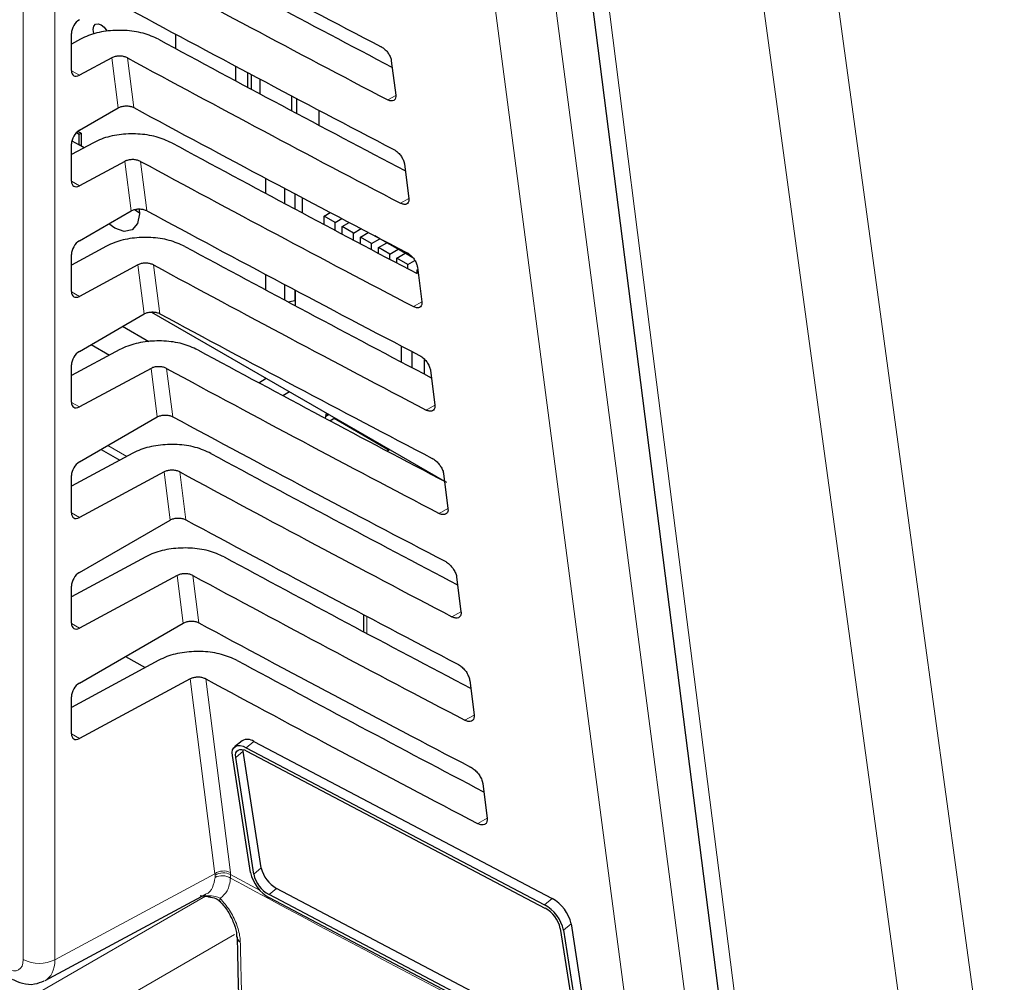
# Paper-space layout 'Blatt2' of a CAD drawing. Header units: millimetres. Extents: x 5 to 418, y 2 to 292.
# Tile 33 of 59: x 126 to 137, y 141 to 152. Entities that reach past the tile are written whole.
import ezdxf

# ---------------------------------------------------------------- set-up
doc = ezdxf.new("R2010")
doc.units = ezdxf.units.MM

psp = doc.layouts.new('Blatt2')

# ---------------------------------------------------------------- linework, layer by layer
at = {"color": 7, "linetype": 'Continuous', "lineweight": 18}
for p, q in [((126.464, 141.652), (126.464, 158.731)), ((126.814, 158.729), (126.814, 141.65)), ((127.515, 151.087), (127.445, 151.642)), ((127.619, 151.641), (127.688, 151.09)), ((126.997, 151.499), (127.086, 151.448)), ((130.592, 151.226), (130.503, 151.176)), ((127.66, 149.946), (127.59, 150.495)), ((127.763, 150.494), (127.832, 149.949)), ((126.997, 150.275), (127.086, 150.224)), ((130.736, 150.082), (130.645, 150.031)), ((127.804, 148.804), (127.735, 149.348)), ((127.908, 149.347), (127.977, 148.807)), ((126.997, 149.05), (127.086, 148.999)), ((130.881, 148.938), (130.788, 148.886)), ((127.948, 147.663), (127.88, 148.201)), ((128.053, 148.201), (128.121, 147.666)), ((126.997, 147.825), (127.086, 147.774)), ((131.026, 147.794), (130.93, 147.74)), ((127.4, 147.346), (127.61, 147.225)), ((128.092, 146.521), (128.025, 147.054)), ((128.198, 147.054), (128.265, 146.524)), ((126.997, 146.6), (127.086, 146.549)), ((131.171, 146.649), (131.072, 146.595)), ((128.236, 145.38), (128.17, 145.907)), ((128.343, 145.907), (128.409, 145.383)), ((131.315, 145.505), (131.215, 145.449)), ((126.997, 145.375), (127.086, 145.324)), ((130.272, 145.453), (130.272, 145.264)), ((128.587, 142.603), (128.315, 144.76)), ((128.488, 144.76), (128.759, 142.617)), ((131.46, 144.361), (131.357, 144.304)), ((126.997, 144.151), (127.086, 144.1)), ((129.02, 144.068), (128.936, 143.999)), ((128.901, 143.96), (128.818, 143.891)), ((131.605, 143.217), (131.5, 143.158)), ((129.102, 142.666), (129.018, 142.597)), ((126.814, 141.65), (128.587, 142.603)), ((128.59, 142.585), (128.587, 142.603)), ((128.59, 142.562), (128.59, 142.585)), ((128.759, 142.617), (128.761, 142.594)), ((128.761, 142.594), (129.088, 142.418)), ((128.761, 142.594), (128.762, 142.554)), ((129.271, 142.44), (129.188, 142.371)), ((126.461, 141.187), (128.482, 142.354)), ((128.463, 142.363), (128.506, 142.359)), ((132.324, 142.328), (132.24, 142.259)), ((132.536, 142.046), (132.452, 141.978)), ((128.804, 141.928), (126.726, 140.728))]:
    psp.add_line(p, q, dxfattribs=at)
at = {"color": 7, "linetype": 'Continuous', "lineweight": 25}
for p, q in [((126.997, 151.501), (126.997, 151.913)), ((127.098, 151.849), (126.997, 151.795)), ((128.151, 151.905), (128.151, 151.746)), ((127.445, 151.642), (127.086, 151.448)), ((130.543, 151.609), (130.592, 151.228)), ((128.819, 151.387), (128.819, 151.549)), ((128.949, 151.48), (128.949, 151.317)), ((128.993, 151.294), (128.993, 151.456)), ((129.084, 151.408), (129.084, 151.245)), ((129.44, 151.056), (129.44, 151.22)), ((129.493, 151.192), (129.493, 151.027)), ((127.086, 150.84), (127.515, 151.087)), ((129.74, 151.061), (129.74, 150.896)), ((127.07, 150.829), (127.107, 150.808)), ((127.002, 150.724), (127.084, 150.677)), ((127.053, 150.813), (127.084, 150.795)), ((127.084, 150.795), (127.107, 150.808)), ((127.084, 150.677), (127.084, 150.795)), ((127.107, 150.808), (127.107, 150.664)), ((127.243, 150.702), (126.997, 150.57)), ((126.997, 150.276), (126.997, 150.688)), ((127.138, 150.646), (127.084, 150.677)), ((127.59, 150.495), (127.086, 150.224)), ((130.688, 150.465), (130.736, 150.084)), ((129.147, 150.309), (129.147, 150.142)), ((129.361, 150.028), (129.361, 150.196)), ((129.475, 150.136), (129.475, 149.967)), ((129.555, 150.093), (129.555, 149.924)), ((127.086, 149.615), (127.66, 149.946)), ((127.704, 149.958), (127.753, 149.923)), ((129.797, 149.889), (129.866, 149.929)), ((129.797, 149.796), (129.797, 149.889)), ((129.92, 149.817), (129.797, 149.889)), ((129.92, 149.817), (129.996, 149.861)), ((129.92, 149.73), (129.92, 149.817)), ((129.998, 149.773), (130.077, 149.818)), ((130.122, 149.701), (129.998, 149.773)), ((129.998, 149.689), (129.998, 149.773)), ((130.122, 149.701), (130.207, 149.75)), ((130.122, 149.624), (130.122, 149.701)), ((130.2, 149.656), (130.288, 149.707)), ((130.324, 149.585), (130.2, 149.656)), ((130.2, 149.582), (130.2, 149.656)), ((130.324, 149.585), (130.415, 149.638)), ((130.415, 149.638), (130.36, 149.67)), ((130.415, 149.638), (130.415, 149.641)), ((130.428, 149.634), (130.775, 149.434)), ((127.388, 149.555), (126.997, 149.346)), ((130.324, 149.517), (130.324, 149.585)), ((130.401, 149.54), (130.493, 149.593)), ((130.401, 149.476), (130.401, 149.54)), ((130.525, 149.468), (130.401, 149.54)), ((130.493, 149.593), (130.493, 149.597)), ((130.617, 149.522), (130.493, 149.593)), ((130.525, 149.468), (130.617, 149.522)), ((130.617, 149.522), (130.617, 149.525)), ((126.997, 149.052), (126.997, 149.463)), ((130.525, 149.411), (130.525, 149.468)), ((130.603, 149.424), (130.695, 149.477)), ((130.727, 149.352), (130.603, 149.424)), ((130.603, 149.37), (130.603, 149.424)), ((130.695, 149.477), (130.695, 149.48)), ((130.781, 149.427), (130.695, 149.477)), ((127.735, 149.348), (127.086, 148.999)), ((130.727, 149.352), (130.803, 149.396)), ((130.727, 149.305), (130.727, 149.352)), ((130.829, 149.293), (130.836, 149.297)), ((130.829, 149.251), (130.829, 149.293)), ((130.833, 149.321), (130.881, 148.94)), ((129.147, 149.244), (129.147, 149.073)), ((129.361, 148.959), (129.361, 149.131)), ((129.475, 149.071), (129.475, 148.955)), ((129.479, 149.068), (129.479, 148.895)), ((129.399, 148.938), (129.475, 148.955)), ((129.473, 148.955), (129.479, 148.951)), ((129.475, 148.955), (129.479, 148.96)), ((127.086, 148.39), (127.804, 148.804)), ((127.886, 148.825), (131.133, 146.951)), ((127.854, 148.497), (127.563, 148.665)), ((127.215, 148.465), (127.419, 148.347)), ((130.655, 148.272), (130.655, 148.45)), ((127.533, 148.409), (126.997, 148.121)), ((130.774, 148.209), (130.774, 148.387)), ((130.907, 148.306), (130.907, 148.139)), ((126.997, 147.827), (126.997, 148.239)), ((127.88, 148.201), (127.086, 147.774)), ((129.075, 148.042), (129.156, 148.093)), ((130.978, 148.177), (131.026, 147.796)), ((129.414, 147.943), (129.342, 147.899)), ((127.086, 147.165), (127.948, 147.663)), ((129.813, 147.648), (129.826, 147.705)), ((129.853, 147.69), (129.818, 147.67)), ((129.824, 147.697), (129.845, 147.685)), ((129.861, 147.622), (129.916, 147.654)), ((129.908, 147.649), (130.519, 147.296)), ((127.678, 147.262), (126.997, 146.896)), ((127.327, 147.304), (127.534, 147.184)), ((130.528, 147.301), (130.499, 147.284)), ((126.997, 146.602), (126.997, 147.014)), ((128.025, 147.054), (127.086, 146.549)), ((131.122, 147.033), (131.17, 146.651)), ((127.086, 145.94), (128.092, 146.521)), ((127.822, 146.115), (126.997, 145.671)), ((128.17, 145.907), (127.086, 145.324)), ((131.267, 145.889), (131.315, 145.507)), ((126.997, 145.377), (126.997, 145.789)), ((130.236, 145.473), (130.236, 145.283)), ((127.086, 144.715), (128.236, 145.38)), ((127.967, 144.968), (126.997, 144.446)), ((127.598, 145.011), (127.815, 144.886)), ((128.315, 144.76), (127.086, 144.1)), ((131.412, 144.745), (131.46, 144.363)), ((126.997, 144.152), (126.997, 144.564)), ((128.889, 144.076), (128.806, 144.007)), ((129.02, 144.068), (132.324, 142.328)), ((128.901, 143.96), (128.9, 143.978)), ((129.102, 142.666), (128.901, 143.96)), ((128.936, 143.999), (132.24, 142.259)), ((128.942, 143.962), (132.246, 142.222)), ((128.981, 142.616), (128.781, 143.911)), ((129.018, 142.597), (128.818, 143.891)), ((131.556, 143.6), (131.605, 143.219)), ((132.575, 140.7), (129.271, 142.44)), ((126.705, 141.418), (128.488, 142.376)), ((128.424, 142.361), (128.538, 142.348)), ((132.492, 140.632), (129.188, 142.371)), ((132.498, 140.595), (129.193, 142.335)), ((132.416, 141.997), (132.616, 140.702)), ((132.452, 141.978), (132.653, 140.683)), ((132.536, 142.046), (132.736, 140.752))]:
    psp.add_line(p, q, dxfattribs=at)
at = {"color": 7, "linetype": 'Continuous', "lineweight": 18, "flags": 128}
for points in [[(132.157, 153.802), (133.042, 147.037), (133.926, 140.277)], [(133.262, 140.223), (133.163, 140.981), (132.766, 144.012), (131.492, 153.749)], [(132.844, 153.064), (132.964, 152.124), (133.443, 148.367), (133.922, 144.61), (134.555, 139.651)], [(136.516, 138.683), (136.387, 139.627), (135.871, 143.402), (135.355, 147.177), (134.675, 152.158)], [(135.495, 152.232), (135.964, 148.803), (136.432, 145.375), (137.337, 138.757)], [(128.642, 142.298), (128.64, 142.3), (128.639, 142.307), (128.641, 142.317), (128.646, 142.33)]]:
    psp.add_lwpolyline(points, dxfattribs=at)
at = {"color": 7, "linetype": 'Continuous', "lineweight": 25, "flags": 128}
for points in [[(132.631, 153.324), (132.788, 152.095), (134.342, 139.912)], [(127.247, 151.904), (127.244, 151.912), (127.237, 151.956), (127.244, 151.992), (127.264, 152.014), (127.293, 152.02), (127.327, 152.008), (127.362, 151.98), (127.391, 151.941), (127.393, 151.937)], [(127.748, 149.966), (127.751, 149.914), (127.73, 149.805), (127.671, 149.736), (127.582, 149.719), (127.477, 149.756), (127.412, 149.803)], [(128.781, 143.911), (128.779, 143.945), (128.784, 143.974), (128.796, 143.997), (128.815, 144.013), (128.839, 144.022), (128.868, 144.022), (128.901, 144.014), (128.936, 143.999)], [(128.818, 143.891), (128.816, 143.919), (128.82, 143.942), (128.83, 143.961), (128.845, 143.973), (128.864, 143.98), (128.887, 143.98), (128.914, 143.974), (128.942, 143.962)]]:
    psp.add_lwpolyline(points, dxfattribs=at)
at = {"color": 7, "linetype": 'Continuous', "lineweight": 25}
for centre, radius, start, end in [((128.948, 143.971), 0.12, 53.5619, 119.3247), ((129.439, 142.744), 0.347, 192.9984, 240.9877), ((129.404, 142.714), 0.434, 193.0015, 240.9848), ((129.356, 142.675), 0.347, 193.003, 240.9831), ((132.114, 141.949), 0.434, 12.999, 60.9862), ((132.03, 141.88), 0.434, 13.0003, 60.9851), ((132.078, 141.919), 0.347, 13.0013, 60.9838), ((128.893, 141.906), 0.0637, 183.7243, 247.9723)]:
    psp.add_arc(centre, radius, start, end, dxfattribs=at)
at = {"color": 7, "linetype": 'Continuous', "lineweight": 18}
for centre, radius, start, end in [((128.685, 142.458), 0.175, 65.1085, 124.1393), ((128.683, 142.444), 0.169, 62.5816, 123.4063), ((128.669, 142.406), 0.174, 57.9393, 117.0015), ((247.364, 362.274), 249.687, 241.64024, 242.8084), ((126.641, 141.994), 0.385, 242.6564, 296.7665)]:
    psp.add_arc(centre, radius, start, end, dxfattribs=at)
at = {"color": 7, "linetype": 'Continuous', "lineweight": 25}
for centre, major_axis, ratio, start_param, end_param in [((298.312, 262.345), (250.093, 3.848), 0.587275, 3.950986, 3.967453), ((297.489, 254.136), (248.322, -3.689), 0.567125, 3.968625, 3.983579), ((297.488, 254.136), (248.827, -3.696), 0.567125, 3.968623, 3.985166), ((298.312, 261.12), (249.892, 3.845), 0.587275, 3.951027, 3.967493), ((127.087, 151.963), (0.064, 0.107), 0.587369, 0.811807, 2.36515), ((297.489, 252.912), (248.122, -3.686), 0.567125, 3.968666, 3.983632), ((297.488, 252.911), (248.626, -3.693), 0.567125, 3.968664, 3.985207), ((127.087, 151.551), (0.064, 0.107), 0.587369, 2.36515, 3.918493), ((298.311, 259.895), (249.691, 3.842), 0.587275, 3.951067, 3.967532), ((127.087, 150.738), (0.064, 0.107), 0.587369, 0.811807, 2.36515), ((297.49, 251.687), (247.921, -3.683), 0.567125, 3.968707, 3.983625), ((297.489, 251.687), (248.425, -3.69), 0.567125, 3.968705, 3.985247), ((127.087, 150.327), (0.064, 0.107), 0.587369, 2.36515, 3.918493), ((298.311, 258.67), (249.491, 3.839), 0.587275, 3.951108, 3.967572), ((127.087, 149.514), (0.064, 0.107), 0.587369, 0.811807, 2.36515), ((297.49, 250.462), (247.72, -3.68), 0.567125, 3.968748, 3.983739), ((297.489, 250.462), (248.225, -3.687), 0.567125, 3.968746, 3.985287), ((127.087, 149.102), (0.064, 0.107), 0.587369, 2.36515, 3.918493), ((298.311, 257.445), (249.29, 3.836), 0.587275, 3.951149, 3.967612), ((127.087, 148.289), (0.064, 0.107), 0.587369, 0.811807, 2.36515), ((297.49, 249.238), (247.519, -3.677), 0.567125, 3.968789, 3.983923), ((297.489, 249.237), (248.024, -3.684), 0.567125, 3.968787, 3.985327), ((127.087, 147.877), (0.064, 0.107), 0.587369, 2.36515, 3.918493), ((298.31, 256.22), (249.089, 3.833), 0.587275, 3.951189, 3.967652), ((297.491, 248.013), (247.319, -3.674), 0.567125, 3.96883, 3.983847), ((127.087, 147.064), (0.064, 0.107), 0.587369, 0.811807, 2.36515), ((297.49, 248.013), (247.823, -3.681), 0.567125, 3.968828, 3.985368), ((127.087, 146.652), (0.064, 0.107), 0.587369, 2.36515, 3.918493), ((298.31, 254.995), (248.888, 3.83), 0.587275, 3.95123, 3.967692), ((297.491, 246.789), (247.118, -3.671), 0.567125, 3.968872, 3.983901), ((127.087, 145.839), (0.064, 0.107), 0.587369, 0.811807, 2.36515), ((297.49, 246.788), (247.622, -3.679), 0.567125, 3.96887, 3.985408), ((127.087, 145.427), (0.064, 0.107), 0.587369, 2.36515, 3.918493), ((298.31, 253.77), (248.688, 3.827), 0.587275, 3.951271, 3.967733), ((297.491, 245.564), (246.917, -3.668), 0.567125, 3.968913, 3.983955), ((127.087, 144.614), (0.064, 0.107), 0.587369, 0.811807, 2.36515), ((297.49, 245.564), (247.422, -3.676), 0.567125, 3.968911, 3.985449), ((127.087, 144.203), (0.064, 0.107), 0.587369, 2.36515, 3.918493)]:
    psp.add_ellipse(centre, major_axis=major_axis, ratio=ratio, start_param=start_param, end_param=end_param, dxfattribs=at)
at = {"color": 7, "linetype": 'Continuous', "lineweight": 18}
for centre, major_axis, ratio, start_param, end_param in [((126.287, 141.754), (-0.125, 0.217), 0.577206, 2.356428, 3.92692), ((126.464, 141.856), (-0.243, 0.437), 0.577293, 3.119125, 3.935643)]:
    psp.add_ellipse(centre, major_axis=major_axis, ratio=ratio, start_param=start_param, end_param=end_param, dxfattribs=at)
at = {"color": 7, "linetype": 'Continuous', "lineweight": 25}
for points, knots in [([(127.964, 151.847), (127.909, 151.872), (127.798, 151.921), (127.588, 151.951), (127.377, 151.943), (127.209, 151.903), (127.127, 151.863), (127.098, 151.849)], [0, 0, 0, 0, 0.21879, 0.437535, 0.657517, 0.879915, 1, 1, 1, 1]), ([(130.429, 151.766), (130.434, 151.763), (130.45, 151.754), (130.477, 151.732), (130.507, 151.697), (130.53, 151.657), (130.541, 151.627), (130.543, 151.612), (130.543, 151.609)], [0, 0, 0, 0, 0.084717, 0.296936, 0.510435, 0.72608, 0.943286, 1, 1, 1, 1]), ([(127.619, 151.641), (127.607, 151.646), (127.585, 151.656), (127.543, 151.662), (127.501, 151.66), (127.468, 151.652), (127.451, 151.644), (127.445, 151.642)], [0, 0, 0, 0, 0.218786, 0.437523, 0.657517, 0.879914, 1, 1, 1, 1]), ([(130.592, 151.228), (130.592, 151.223), (130.593, 151.207), (130.588, 151.184), (130.571, 151.166), (130.544, 151.162), (130.52, 151.168), (130.506, 151.175), (130.503, 151.176)], [0, 0, 0, 0, 0.089117, 0.305979, 0.521492, 0.734872, 0.946732, 1, 1, 1, 1]), ([(127.515, 151.087), (127.527, 151.093), (127.549, 151.103), (127.591, 151.11), (127.634, 151.109), (127.667, 151.101), (127.683, 151.093), (127.688, 151.09)], [0, 0, 0, 0, 0.2236346, 0.4472837, 0.670248, 0.8917936, 1, 1, 1, 1]), ([(128.109, 150.7), (128.054, 150.725), (127.942, 150.774), (127.733, 150.804), (127.522, 150.796), (127.354, 150.756), (127.272, 150.716), (127.243, 150.702)], [0, 0, 0, 0, 0.218795, 0.437545, 0.657532, 0.879936, 1, 1, 1, 1]), ([(130.571, 150.625), (130.576, 150.623), (130.592, 150.614), (130.621, 150.59), (130.652, 150.554), (130.675, 150.514), (130.685, 150.483), (130.688, 150.468), (130.688, 150.465)], [0, 0, 0, 0, 0.088, 0.300241, 0.513772, 0.72942, 0.946674, 1, 1, 1, 1]), ([(127.763, 150.494), (127.752, 150.499), (127.73, 150.509), (127.688, 150.515), (127.646, 150.513), (127.612, 150.506), (127.596, 150.498), (127.59, 150.495)], [0, 0, 0, 0, 0.218798, 0.437552, 0.657531, 0.87995, 1, 1, 1, 1]), ([(130.736, 150.084), (130.737, 150.079), (130.738, 150.062), (130.733, 150.038), (130.714, 150.02), (130.687, 150.016), (130.662, 150.023), (130.648, 150.03), (130.645, 150.031)], [0, 0, 0, 0, 0.092323, 0.309167, 0.524652, 0.738008, 0.949852, 1, 1, 1, 1]), ([(127.66, 149.946), (127.671, 149.951), (127.693, 149.962), (127.735, 149.969), (127.778, 149.967), (127.811, 149.959), (127.827, 149.951), (127.832, 149.949)], [0, 0, 0, 0, 0.22362, 0.447293, 0.670264, 0.89181, 1, 1, 1, 1]), ([(128.254, 149.553), (128.199, 149.578), (128.087, 149.627), (127.878, 149.657), (127.667, 149.649), (127.499, 149.609), (127.417, 149.569), (127.388, 149.555)], [0, 0, 0, 0, 0.218801, 0.437559, 0.657552, 0.87996, 1, 1, 1, 1]), ([(130.713, 149.485), (130.718, 149.482), (130.735, 149.473), (130.764, 149.449), (130.796, 149.412), (130.82, 149.37), (130.83, 149.339), (130.832, 149.324), (130.833, 149.321)], [0, 0, 0, 0, 0.091128, 0.303381, 0.516942, 0.732622, 0.949894, 1, 1, 1, 1]), ([(127.908, 149.347), (127.897, 149.352), (127.875, 149.362), (127.833, 149.368), (127.791, 149.367), (127.757, 149.359), (127.741, 149.351), (127.735, 149.348)], [0, 0, 0, 0, 0.218801, 0.437558, 0.657549, 0.879949, 1, 1, 1, 1]), ([(130.881, 148.94), (130.881, 148.934), (130.883, 148.917), (130.877, 148.893), (130.858, 148.874), (130.83, 148.87), (130.805, 148.877), (130.79, 148.884), (130.788, 148.886)], [0, 0, 0, 0, 0.09538, 0.312209, 0.527662, 0.740994, 0.952819, 1, 1, 1, 1]), ([(127.804, 148.804), (127.815, 148.81), (127.837, 148.82), (127.88, 148.827), (127.922, 148.826), (127.955, 148.818), (127.971, 148.81), (127.977, 148.807)], [0, 0, 0, 0, 0.223645, 0.447306, 0.670282, 0.891839, 1, 1, 1, 1]), ([(128.399, 148.406), (128.343, 148.431), (128.232, 148.481), (128.023, 148.51), (127.812, 148.502), (127.644, 148.462), (127.561, 148.422), (127.533, 148.409)], [0, 0, 0, 0, 0.218807, 0.43757, 0.657571, 0.879984, 1, 1, 1, 1]), ([(130.855, 148.345), (130.86, 148.342), (130.878, 148.332), (130.908, 148.307), (130.94, 148.269), (130.964, 148.226), (130.975, 148.195), (130.977, 148.18), (130.978, 148.177)], [0, 0, 0, 0, 0.094109, 0.306385, 0.519993, 0.735722, 0.952989, 1, 1, 1, 1]), ([(128.053, 148.201), (128.042, 148.206), (128.02, 148.215), (127.978, 148.221), (127.936, 148.22), (127.902, 148.212), (127.886, 148.204), (127.88, 148.201)], [0, 0, 0, 0, 0.218804, 0.437561, 0.657576, 0.879985, 1, 1, 1, 1]), ([(131.026, 147.796), (131.026, 147.79), (131.028, 147.772), (131.021, 147.747), (131.002, 147.729), (130.973, 147.724), (130.947, 147.731), (130.933, 147.739), (130.93, 147.74)], [0, 0, 0, 0, 0.098285, 0.315109, 0.530531, 0.743831, 0.955646, 1, 1, 1, 1]), ([(127.948, 147.663), (127.959, 147.668), (127.982, 147.679), (128.024, 147.685), (128.067, 147.684), (128.1, 147.676), (128.116, 147.668), (128.121, 147.666)], [0, 0, 0, 0, 0.223651, 0.447329, 0.670318, 0.891873, 1, 1, 1, 1]), ([(128.544, 147.259), (128.488, 147.284), (128.377, 147.334), (128.168, 147.363), (127.956, 147.355), (127.789, 147.315), (127.706, 147.276), (127.678, 147.262)], [0, 0, 0, 0, 0.2188128, 0.4375832, 0.6575892, 0.8800133, 1, 1, 1, 1]), ([(130.997, 147.205), (131.002, 147.202), (131.02, 147.192), (131.051, 147.166), (131.084, 147.127), (131.109, 147.083), (131.12, 147.051), (131.122, 147.035), (131.122, 147.033)], [0, 0, 0, 0, 0.0969307, 0.3092213, 0.5228505, 0.7386196, 0.9559108, 1, 1, 1, 1]), ([(128.198, 147.054), (128.187, 147.059), (128.165, 147.069), (128.123, 147.074), (128.081, 147.073), (128.047, 147.065), (128.031, 147.057), (128.025, 147.054)], [0, 0, 0, 0, 0.218808, 0.43758, 0.657593, 0.880021, 1, 1, 1, 1]), ([(131.17, 146.651), (131.171, 146.646), (131.172, 146.627), (131.166, 146.601), (131.146, 146.583), (131.116, 146.578), (131.09, 146.586), (131.075, 146.593), (131.072, 146.595)], [0, 0, 0, 0, 0.101063, 0.317854, 0.533257, 0.746532, 0.958324, 1, 1, 1, 1]), ([(128.092, 146.521), (128.103, 146.527), (128.126, 146.537), (128.168, 146.544), (128.211, 146.542), (128.244, 146.534), (128.26, 146.527), (128.265, 146.524)], [0, 0, 0, 0, 0.223657, 0.447331, 0.670319, 0.891889, 1, 1, 1, 1]), ([(128.689, 146.113), (128.633, 146.137), (128.522, 146.187), (128.313, 146.216), (128.101, 146.208), (127.934, 146.168), (127.851, 146.129), (127.822, 146.115)], [0, 0, 0, 0, 0.218819, 0.437595, 0.657605, 0.880033, 1, 1, 1, 1]), ([(131.138, 146.065), (131.144, 146.062), (131.163, 146.051), (131.195, 146.024), (131.228, 145.984), (131.254, 145.939), (131.264, 145.907), (131.267, 145.891), (131.267, 145.889)], [0, 0, 0, 0, 0.09963, 0.311948, 0.525612, 0.741402, 0.958695, 1, 1, 1, 1]), ([(128.343, 145.907), (128.332, 145.912), (128.31, 145.922), (128.268, 145.928), (128.226, 145.926), (128.192, 145.918), (128.176, 145.91), (128.17, 145.907)], [0, 0, 0, 0, 0.2188268, 0.4375956, 0.6576082, 0.880038, 1, 1, 1, 1]), ([(131.315, 145.507), (131.316, 145.501), (131.317, 145.482), (131.31, 145.456), (131.29, 145.437), (131.259, 145.433), (131.232, 145.44), (131.217, 145.448), (131.215, 145.449)], [0, 0, 0, 0, 0.103709, 0.320489, 0.535869, 0.749103, 0.960899, 1, 1, 1, 1]), ([(128.236, 145.38), (128.248, 145.385), (128.27, 145.396), (128.312, 145.402), (128.355, 145.401), (128.388, 145.393), (128.404, 145.385), (128.409, 145.383)], [0, 0, 0, 0, 0.223666, 0.447346, 0.670341, 0.891917, 1, 1, 1, 1]), ([(128.834, 144.966), (128.778, 144.99), (128.667, 145.04), (128.458, 145.07), (128.246, 145.061), (128.078, 145.021), (127.996, 144.982), (127.967, 144.968)], [0, 0, 0, 0, 0.218824, 0.437606, 0.657624, 0.880058, 1, 1, 1, 1]), ([(131.28, 144.925), (131.286, 144.921), (131.306, 144.91), (131.338, 144.883), (131.373, 144.842), (131.398, 144.796), (131.409, 144.763), (131.411, 144.747), (131.412, 144.745)], [0, 0, 0, 0, 0.102207, 0.314552, 0.528239, 0.744027, 0.961354, 1, 1, 1, 1]), ([(128.488, 144.76), (128.477, 144.765), (128.455, 144.775), (128.413, 144.781), (128.37, 144.779), (128.337, 144.771), (128.32, 144.763), (128.315, 144.76)], [0, 0, 0, 0, 0.218824, 0.437609, 0.657621, 0.880055, 1, 1, 1, 1]), ([(131.46, 144.363), (131.46, 144.357), (131.462, 144.337), (131.455, 144.31), (131.434, 144.291), (131.402, 144.287), (131.375, 144.295), (131.36, 144.303), (131.357, 144.304)], [0, 0, 0, 0, 0.106245, 0.323003, 0.538339, 0.751562, 0.963341, 1, 1, 1, 1]), ([(131.422, 143.785), (131.428, 143.781), (131.448, 143.77), (131.482, 143.741), (131.517, 143.699), (131.543, 143.652), (131.554, 143.619), (131.556, 143.603), (131.556, 143.6)], [0, 0, 0, 0, 0.104672, 0.317028, 0.530745, 0.746567, 0.963901, 1, 1, 1, 1]), ([(131.605, 143.219), (131.605, 143.212), (131.607, 143.192), (131.599, 143.165), (131.577, 143.145), (131.545, 143.141), (131.517, 143.149), (131.502, 143.157), (131.5, 143.158)], [0, 0, 0, 0, 0.108667, 0.325396, 0.540718, 0.753925, 0.965694, 1, 1, 1, 1]), ([(128.518, 142.348), (128.546, 142.343), (128.592, 142.336), (128.635, 142.307), (128.648, 142.291), (128.651, 142.287)], [0, 0, 0, 0, 0.543685, 0.884872, 1, 1, 1, 1]), ([(128.641, 142.297), (128.647, 142.292), (128.684, 142.256), (128.745, 142.169), (128.805, 142.044), (128.83, 141.946), (128.828, 141.91), (128.827, 141.902)], [0, 0, 0, 0, 0.0501995, 0.3387455, 0.6351746, 0.92759, 1, 1, 1, 1]), ([(128.834, 141.902), (128.837, 141.742), (128.884, 139.473), (129.001, 135.725), (129.143, 132.156), (129.202, 130.669)], [0, 0, 0, 0, 0.042529, 0.601197, 1, 1, 1, 1]), ([(126.339, 141.435), (126.377, 141.417), (126.455, 141.38), (126.584, 141.37), (126.662, 141.402), (126.697, 141.417)], [0, 0, 0, 0, 0.333696, 0.697751, 1, 1, 1, 1])]:
    psp.add_open_spline(points, degree=3, knots=knots, dxfattribs=at)
at = {"color": 7, "linetype": 'Continuous', "lineweight": 18}
for points, knots in [([(128.488, 142.378), (128.489, 142.378), (128.524, 142.386), (128.567, 142.446), (128.583, 142.523), (128.59, 142.562)], [0, 0, 0, 0, 0.025036, 0.51247, 1, 1, 1, 1]), ([(128.762, 142.554), (128.753, 142.503), (128.736, 142.406), (128.675, 142.354), (128.646, 142.33)], [0, 0, 0, 0, 0.518969, 1, 1, 1, 1]), ([(128.506, 142.359), (128.535, 142.359), (128.584, 142.359), (128.629, 142.338), (128.646, 142.33)], [0, 0, 0, 0, 0.616264, 1, 1, 1, 1]), ([(128.646, 142.33), (128.682, 142.287), (128.755, 142.203), (128.831, 142.05), (128.864, 141.929), (128.868, 141.865), (128.869, 141.847)], [0, 0, 0, 0, 0.294689, 0.589335, 0.884166, 1, 1, 1, 1]), ([(128.869, 141.847), (128.871, 141.78), (128.879, 141.445), (128.915, 140.038), (129.074, 134.42), (129.354, 127.209), (129.686, 121.124), (129.789, 119.248)], [0, 0, 0, 0, 0.008808, 0.044043, 0.184982, 0.748766, 1, 1, 1, 1])]:
    psp.add_open_spline(points, degree=3, knots=knots, dxfattribs=at)

doc.saveas('drawing.dxf')
